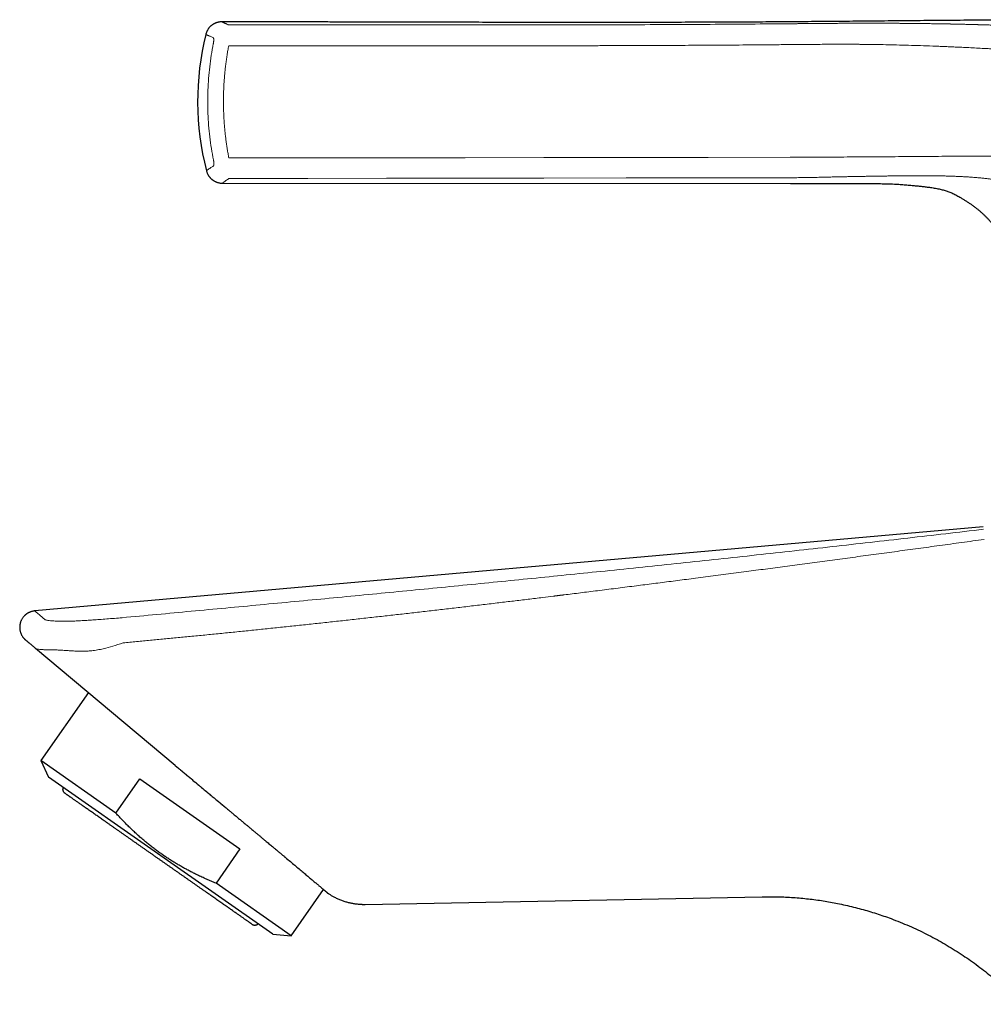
# Model space of a CAD drawing. Header units: millimetres. Extents: x 8 to 532, y 12 to 403.
# Tile 1 of 45: x 28 to 103, y 326 to 403. Entities that reach past the tile are written whole.
import ezdxf

# ---------------------------------------------------------------- set-up
doc = ezdxf.new("R2010")
doc.units = ezdxf.units.MM

msp = doc.modelspace()

# ---------------------------------------------------------------- linework, layer by layer
at = {"color": 7, "linetype": 'Continuous', "lineweight": 30}
for p, q in [((43.601, 390.308), (88.192, 390.271)), ((103.343, 363.305), (28.87, 356.712)), ((39.899, 344.557), (28.922, 353.769)), ((33.071, 350.287), (29.338, 344.955)), ((29.338, 344.955), (29.948, 343.647)), ((35.239, 340.823), (29.338, 344.955)), ((39.899, 344.557), (40.148, 344.349)), ((38.754, 337.481), (29.948, 343.647)), ((35.239, 340.823), (37.12, 343.508)), ((37.12, 343.508), (44.977, 338.007)), ((40.904, 343.719), (41.159, 343.507)), ((44.977, 338.007), (43.096, 335.321)), ((47.56, 331.315), (38.754, 337.481)), ((48.998, 331.189), (43.096, 335.321)), ((48.998, 331.189), (51.541, 334.821)), ((51.888, 334.529), (51.88, 334.535)), ((51.884, 334.532), (51.888, 334.529)), ((54.809, 333.656), (85.971, 334.259)), ((54.648, 333.659), (54.809, 333.656)), ((45.913, 332.102), (45.954, 332.077)), ((47.56, 331.315), (48.998, 331.189))]:
    msp.add_line(p, q, dxfattribs=at)
at = {"color": 8, "linetype": 'Continuous', "lineweight": 0, "flags": 128}
for points in [[(44.105, 392.29), (50.293, 392.297), (56.475, 392.304), (62.652, 392.312), (68.824, 392.32), (75.285, 392.328), (81.739, 392.337), (88.188, 392.346)], [(44.115, 390.679), (50.302, 390.686), (56.483, 390.694), (62.66, 390.702), (68.831, 390.71), (75.291, 390.719), (81.744, 390.728), (88.192, 390.737)]]:
    msp.add_lwpolyline(points, dxfattribs=at)
at = {"color": 7, "linetype": 'Continuous', "lineweight": 30}
msp.add_arc((63.547, 396.733), 21.895, 166.09621, 194.39968, dxfattribs=at)
for points, knots in [([(43.557, 402.982), (43.529, 402.981), (43.472, 402.981), (43.388, 402.972), (43.305, 402.959), (43.228, 402.941), (43.157, 402.92), (43.094, 402.898), (43.041, 402.876), (42.995, 402.855), (42.954, 402.834), (42.917, 402.815), (42.885, 402.796), (42.854, 402.777), (42.821, 402.755), (42.783, 402.728), (42.74, 402.695), (42.693, 402.656), (42.644, 402.61), (42.593, 402.557), (42.547, 402.503), (42.505, 402.448), (42.467, 402.394), (42.431, 402.336), (42.397, 402.273), (42.365, 402.206), (42.337, 402.136), (42.312, 402.065), (42.3, 402.017), (42.294, 401.994)], [0, 0, 0, 0, 0.047663, 0.098707, 0.147306, 0.19321, 0.236207, 0.276118, 0.307765, 0.336967, 0.363668, 0.387822, 0.409397, 0.428791, 0.44991, 0.477931, 0.509584, 0.544843, 0.58366, 0.625957, 0.671626, 0.708008, 0.746127, 0.785893, 0.827199, 0.869925, 0.913936, 0.959084, 1, 1, 1, 1]), ([(149.911, 401.917), (149.712, 401.93), (149.102, 401.97), (148.083, 402.034), (146.856, 402.109), (145.634, 402.182), (144.417, 402.253), (143.133, 402.325), (141.783, 402.399), (140.368, 402.472), (138.958, 402.542), (137.546, 402.609), (136.13, 402.672), (134.711, 402.732), (133.297, 402.788), (131.889, 402.839), (130.487, 402.887), (129.091, 402.93), (127.699, 402.969), (126.313, 403.003), (124.933, 403.033), (123.557, 403.059), (122.188, 403.081), (120.824, 403.1), (119.467, 403.115), (118.153, 403.127), (116.882, 403.136), (115.655, 403.143), (114.434, 403.147), (113.218, 403.15), (112.008, 403.151), (110.823, 403.15), (109.661, 403.147), (108.524, 403.144), (107.392, 403.139), (106.266, 403.133), (105.146, 403.127), (104.032, 403.119), (102.924, 403.111), (101.805, 403.102), (100.675, 403.093), (99.534, 403.083), (98.4, 403.073), (97.273, 403.062), (96.153, 403.052), (95.039, 403.042), (93.933, 403.031), (92.835, 403.021), (91.743, 403.012), (90.658, 403.002), (89.581, 402.993), (88.531, 402.985), (87.508, 402.978), (86.512, 402.972), (85.522, 402.966), (84.538, 402.961), (83.509, 402.956), (82.436, 402.951), (81.318, 402.947), (80.208, 402.944), (79.105, 402.941), (78.009, 402.938), (76.919, 402.936), (75.8, 402.935), (74.652, 402.934), (73.474, 402.933), (72.304, 402.933), (71.14, 402.933), (69.983, 402.934), (68.833, 402.935), (67.689, 402.936), (66.55, 402.938), (65.418, 402.94), (64.298, 402.942), (63.189, 402.944), (62.093, 402.946), (61.002, 402.949), (59.867, 402.951), (58.687, 402.954), (57.465, 402.957), (56.248, 402.96), (55.036, 402.962), (53.831, 402.965), (52.63, 402.968), (51.435, 402.97), (50.144, 402.973), (48.757, 402.976), (47.275, 402.978), (45.802, 402.98), (44.563, 402.981), (43.815, 402.982), (43.557, 402.982)], [0, 0, 0, 0, 0.005624, 0.017235, 0.028794, 0.040302, 0.051761, 0.063171, 0.076559, 0.089883, 0.103146, 0.116349, 0.129761, 0.143114, 0.156411, 0.169652, 0.182838, 0.195973, 0.209056, 0.222089, 0.235071, 0.248001, 0.260877, 0.273697, 0.286458, 0.29916, 0.310749, 0.322286, 0.333769, 0.345197, 0.356569, 0.367884, 0.37863, 0.389323, 0.399962, 0.410546, 0.421075, 0.431547, 0.441962, 0.45232, 0.463108, 0.473833, 0.484493, 0.495088, 0.505618, 0.516081, 0.526478, 0.536808, 0.547071, 0.557266, 0.567394, 0.577454, 0.586877, 0.596241, 0.605547, 0.614796, 0.62399, 0.634561, 0.645062, 0.655496, 0.665865, 0.67617, 0.686413, 0.696596, 0.707731, 0.718797, 0.729797, 0.740733, 0.751608, 0.762422, 0.773179, 0.783878, 0.794523, 0.805115, 0.815468, 0.825772, 0.836029, 0.84624, 0.857789, 0.869283, 0.880721, 0.892107, 0.903442, 0.914725, 0.92596, 0.937147, 0.951143, 0.965066, 0.978919, 0.992702, 1, 1, 1, 1]), ([(43.557, 402.982), (43.557, 402.982), (43.557, 402.982), (43.557, 402.982), (43.557, 402.982)], [0, 0, 0, 0, 0.521577, 1, 1, 1, 1]), ([(42.338, 391.297), (42.346, 391.268), (42.361, 391.21), (42.391, 391.128), (42.424, 391.051), (42.46, 390.981), (42.498, 390.918), (42.534, 390.863), (42.568, 390.817), (42.6, 390.778), (42.63, 390.743), (42.658, 390.712), (42.684, 390.686), (42.709, 390.661), (42.738, 390.635), (42.773, 390.604), (42.816, 390.571), (42.865, 390.535), (42.921, 390.499), (42.984, 390.463), (43.048, 390.431), (43.111, 390.403), (43.172, 390.38), (43.237, 390.359), (43.306, 390.341), (43.378, 390.327), (43.452, 390.316), (43.527, 390.309), (43.577, 390.309), (43.601, 390.309)], [0, 0, 0, 0, 0.052892, 0.103624, 0.151917, 0.197525, 0.240238, 0.279883, 0.311315, 0.340317, 0.366833, 0.390819, 0.412241, 0.431501, 0.452479, 0.480312, 0.511751, 0.546772, 0.585326, 0.62734, 0.672706, 0.708849, 0.746721, 0.786235, 0.827285, 0.869752, 0.913506, 0.958399, 1, 1, 1, 1]), ([(88.192, 390.271), (88.474, 390.271), (89.038, 390.27), (89.883, 390.272), (90.724, 390.278), (91.561, 390.284), (92.393, 390.288), (93.222, 390.289), (94.047, 390.286), (94.686, 390.279), (95.141, 390.273), (95.412, 390.269), (95.683, 390.265), (95.954, 390.263), (96.225, 390.251), (96.548, 390.233), (96.922, 390.208), (97.346, 390.173), (97.734, 390.139), (98.084, 390.105), (98.398, 390.072), (98.709, 390.036), (98.979, 390.002), (99.209, 389.97), (99.4, 389.942), (99.589, 389.911), (99.776, 389.876), (99.952, 389.839), (100.117, 389.799), (100.271, 389.756), (100.422, 389.709), (100.571, 389.657), (100.718, 389.602), (100.869, 389.538), (101.025, 389.465), (101.186, 389.384), (101.344, 389.299), (101.521, 389.2), (101.715, 389.085), (101.926, 388.954), (102.132, 388.82), (102.333, 388.683), (102.53, 388.543), (102.721, 388.401), (102.907, 388.255), (103.088, 388.106), (103.262, 387.953), (103.429, 387.796), (103.589, 387.637), (103.742, 387.476), (103.888, 387.31), (104.032, 387.138), (104.174, 386.957), (104.312, 386.769), (104.443, 386.578), (104.566, 386.384), (104.683, 386.188), (104.791, 385.995), (104.89, 385.803), (104.981, 385.615), (105.066, 385.425), (105.145, 385.235), (105.217, 385.05), (105.26, 384.928), (105.28, 384.869)], [0, 0, 0, 0, 0.0438, 0.087445, 0.130905, 0.174149, 0.217147, 0.259907, 0.302512, 0.345059, 0.35904, 0.373027, 0.38702, 0.401021, 0.415038, 0.429068, 0.451115, 0.473125, 0.495054, 0.511421, 0.527701, 0.543877, 0.559928, 0.569946, 0.579905, 0.589799, 0.599623, 0.609374, 0.61769, 0.625947, 0.634145, 0.642282, 0.650359, 0.65838, 0.667767, 0.677085, 0.686331, 0.6955, 0.708469, 0.721295, 0.73399, 0.746563, 0.759015, 0.771345, 0.783556, 0.79565, 0.807634, 0.819516, 0.831091, 0.842578, 0.853982, 0.865308, 0.877454, 0.88951, 0.901476, 0.913348, 0.925122, 0.936795, 0.947706, 0.958523, 0.969246, 0.979877, 0.990417, 1, 1, 1, 1]), ([(28.87, 356.707), (28.843, 356.705), (28.789, 356.699), (28.711, 356.685), (28.637, 356.667), (28.568, 356.646), (28.504, 356.623), (28.446, 356.598), (28.393, 356.573), (28.346, 356.548), (28.302, 356.522), (28.26, 356.495), (28.22, 356.468), (28.18, 356.438), (28.141, 356.407), (28.104, 356.374), (28.058, 356.33), (28.005, 356.275), (27.948, 356.206), (27.896, 356.133), (27.849, 356.056), (27.807, 355.976), (27.771, 355.894), (27.741, 355.809), (27.717, 355.722), (27.699, 355.634), (27.687, 355.545), (27.681, 355.455), (27.681, 355.365), (27.688, 355.274), (27.701, 355.184), (27.721, 355.095), (27.745, 355.013), (27.772, 354.938), (27.801, 354.871), (27.834, 354.805), (27.87, 354.741), (27.908, 354.682), (27.947, 354.628), (27.986, 354.58), (28.018, 354.543), (28.045, 354.514), (28.068, 354.491), (28.095, 354.465), (28.123, 354.439), (28.142, 354.423), (28.15, 354.416)], [0, 0, 0, 0, 0.026793, 0.052737, 0.077626, 0.101267, 0.123477, 0.144089, 0.162952, 0.179935, 0.196898, 0.21269, 0.228628, 0.244701, 0.260899, 0.277212, 0.293629, 0.322569, 0.351721, 0.381007, 0.410357, 0.439701, 0.468967, 0.498257, 0.527632, 0.557024, 0.586363, 0.615587, 0.644939, 0.674502, 0.704193, 0.733924, 0.763649, 0.787557, 0.811553, 0.835581, 0.859584, 0.883373, 0.904545, 0.924597, 0.943571, 0.952501, 0.963046, 0.975302, 0.989172, 1, 1, 1, 1]), ([(28.922, 353.769), (28.892, 353.793), (28.833, 353.843), (28.751, 353.912), (28.674, 353.977), (28.602, 354.037), (28.535, 354.093), (28.475, 354.143), (28.421, 354.188), (28.373, 354.229), (28.329, 354.265), (28.291, 354.298), (28.256, 354.327), (28.227, 354.351), (28.202, 354.372), (28.182, 354.389), (28.167, 354.402), (28.157, 354.41), (28.151, 354.415), (28.151, 354.415), (28.151, 354.415)], [0, 0, 0, 0, 0.060439, 0.120777, 0.181018, 0.241169, 0.301236, 0.361226, 0.417723, 0.474162, 0.530549, 0.586888, 0.643185, 0.699447, 0.755677, 0.811881, 0.868065, 0.924234, 0.979391, 1, 1, 1, 1]), ([(40.157, 344.341), (40.211, 344.297), (40.333, 344.194), (40.527, 344.033), (40.72, 343.872), (40.844, 343.77), (40.897, 343.726)], [0, 0, 0, 0, 0.218145, 0.502759, 0.78666, 1, 1, 1, 1]), ([(41.159, 343.507), (41.202, 343.471), (41.296, 343.393), (41.45, 343.265), (41.629, 343.116), (41.832, 342.946), (42.059, 342.757), (42.309, 342.548), (42.582, 342.32), (42.879, 342.073), (43.182, 341.82), (43.477, 341.574), (43.749, 341.347), (44, 341.137), (44.23, 340.946), (44.428, 340.78), (44.598, 340.638), (44.741, 340.519), (44.869, 340.412), (44.983, 340.317), (45.083, 340.234), (45.189, 340.145), (45.314, 340.041), (45.472, 339.909), (45.657, 339.755), (45.866, 339.58), (46.069, 339.411), (46.26, 339.251), (46.436, 339.105), (46.615, 338.956), (46.789, 338.81), (46.954, 338.672), (47.157, 338.503), (47.392, 338.307), (47.653, 338.089), (47.892, 337.889), (48.102, 337.714), (48.285, 337.561), (48.408, 337.457), (48.486, 337.392), (48.524, 337.36), (48.561, 337.329), (48.597, 337.299), (48.632, 337.27), (48.777, 337.149), (49.026, 336.94), (49.37, 336.651), (49.701, 336.373), (50.015, 336.109), (50.307, 335.863), (50.574, 335.637), (50.817, 335.432), (51.037, 335.247), (51.231, 335.083), (51.401, 334.939), (51.547, 334.816), (51.634, 334.743), (51.679, 334.705), (51.691, 334.695), (51.703, 334.684), (51.715, 334.675), (51.722, 334.669), (51.728, 334.664), (51.733, 334.66), (51.742, 334.651), (51.757, 334.639), (51.776, 334.623), (51.797, 334.606), (51.818, 334.588), (51.839, 334.57), (51.858, 334.554), (51.874, 334.541), (51.883, 334.533), (51.884, 334.532), (51.884, 334.532)], [0, 0, 0, 0, 0.008139, 0.017831, 0.029074, 0.041868, 0.056214, 0.071818, 0.08893, 0.107563, 0.127737, 0.146203, 0.163437, 0.17941, 0.194101, 0.207496, 0.217663, 0.22692, 0.235267, 0.242704, 0.249231, 0.25485, 0.263542, 0.274024, 0.286292, 0.300348, 0.316197, 0.32755, 0.339681, 0.352598, 0.364928, 0.376567, 0.387884, 0.408591, 0.428079, 0.446311, 0.463259, 0.477098, 0.489922, 0.493112, 0.496233, 0.499284, 0.502265, 0.505176, 0.508019, 0.538448, 0.569561, 0.601336, 0.633746, 0.666171, 0.697941, 0.729649, 0.761279, 0.792928, 0.824642, 0.856422, 0.888257, 0.891988, 0.895718, 0.89945, 0.903182, 0.906494, 0.906841, 0.908616, 0.911735, 0.917201, 0.924574, 0.933853, 0.943749, 0.955165, 0.9681, 0.982554, 0.998525, 1, 1, 1, 1]), ([(31.25, 342.369), (31.237, 342.379), (31.21, 342.399), (31.175, 342.436), (31.145, 342.476), (31.12, 342.519), (31.101, 342.566), (31.087, 342.614), (31.08, 342.666), (31.079, 342.719), (31.087, 342.774), (31.096, 342.813), (31.105, 342.833), (31.106, 342.836)], [0, 0, 0, 0, 0.095488, 0.191062, 0.286572, 0.381941, 0.477159, 0.572274, 0.667366, 0.772032, 0.876863, 0.981875, 1, 1, 1, 1]), ([(41.39, 343.315), (41.467, 343.25), (41.62, 343.122), (41.851, 342.929), (42.083, 342.737), (42.313, 342.545), (42.542, 342.354), (42.769, 342.164), (42.997, 341.974), (43.225, 341.784), (43.455, 341.592), (43.674, 341.409), (43.817, 341.29), (43.882, 341.236)], [0, 0, 0, 0, 0.092529, 0.18508, 0.277628, 0.370179, 0.461102, 0.552071, 0.643107, 0.734231, 0.827121, 0.920143, 1, 1, 1, 1]), ([(45.913, 332.102), (45.913, 332.102), (45.912, 332.103), (45.903, 332.109), (45.889, 332.119), (45.87, 332.132), (45.845, 332.15), (45.815, 332.171), (45.779, 332.195), (45.739, 332.224), (45.693, 332.256), (45.641, 332.293), (45.583, 332.333), (45.52, 332.377), (45.452, 332.425), (45.379, 332.476), (45.3, 332.531), (45.216, 332.59), (45.127, 332.652), (45.034, 332.718), (44.935, 332.787), (44.831, 332.859), (44.723, 332.935), (44.61, 333.014), (44.495, 333.094), (44.38, 333.175), (44.265, 333.256), (44.146, 333.339), (44.023, 333.425), (43.896, 333.514), (43.763, 333.607), (43.622, 333.706), (43.473, 333.81), (43.321, 333.917), (43.164, 334.026), (43.006, 334.138), (42.845, 334.25), (42.681, 334.365), (42.515, 334.481), (42.345, 334.6), (42.171, 334.722), (41.993, 334.847), (41.812, 334.974), (41.629, 335.102), (41.443, 335.232), (41.255, 335.363), (41.065, 335.496), (40.874, 335.63), (40.68, 335.766), (40.485, 335.902), (40.289, 336.04), (40.091, 336.178), (39.892, 336.318), (39.698, 336.454), (39.508, 336.587), (39.324, 336.716), (39.138, 336.845), (38.953, 336.975), (38.767, 337.105), (38.576, 337.239), (38.379, 337.377), (38.177, 337.518), (37.976, 337.66), (37.774, 337.801), (37.575, 337.94), (37.377, 338.079), (37.182, 338.215), (36.988, 338.352), (36.793, 338.488), (36.598, 338.624), (36.404, 338.76), (36.211, 338.895), (36.021, 339.029), (35.832, 339.161), (35.645, 339.292), (35.46, 339.421), (35.278, 339.548), (35.098, 339.674), (34.921, 339.798), (34.747, 339.92), (34.576, 340.04), (34.408, 340.158), (34.247, 340.27), (34.094, 340.377), (33.949, 340.479), (33.806, 340.579), (33.667, 340.677), (33.53, 340.772), (33.393, 340.868), (33.256, 340.964), (33.119, 341.06), (32.986, 341.153), (32.858, 341.243), (32.734, 341.33), (32.616, 341.413), (32.502, 341.492), (32.393, 341.568), (32.288, 341.642), (32.187, 341.713), (32.091, 341.78), (31.999, 341.845), (31.912, 341.905), (31.83, 341.963), (31.754, 342.016), (31.683, 342.066), (31.617, 342.112), (31.556, 342.155), (31.501, 342.193), (31.451, 342.228), (31.407, 342.259), (31.368, 342.287), (31.335, 342.309), (31.309, 342.328), (31.288, 342.343), (31.271, 342.354), (31.259, 342.362), (31.252, 342.368), (31.251, 342.368), (31.25, 342.369)], [0, 0, 0, 0, 0.00878, 0.01756, 0.026341, 0.035122, 0.043903, 0.052528, 0.061153, 0.069778, 0.078403, 0.087204, 0.096004, 0.104805, 0.113605, 0.122405, 0.131205, 0.140005, 0.148804, 0.157603, 0.166402, 0.175201, 0.183999, 0.192798, 0.201596, 0.209661, 0.217726, 0.225792, 0.233857, 0.241923, 0.249988, 0.258768, 0.267548, 0.276329, 0.28511, 0.293891, 0.302516, 0.311141, 0.319767, 0.328392, 0.337194, 0.345996, 0.354799, 0.363601, 0.372403, 0.381206, 0.390008, 0.39881, 0.407612, 0.416414, 0.425215, 0.434016, 0.442817, 0.451617, 0.459684, 0.467751, 0.475817, 0.483883, 0.491949, 0.500014, 0.508794, 0.517573, 0.526352, 0.535131, 0.54391, 0.552532, 0.561155, 0.569777, 0.5784, 0.587199, 0.595997, 0.604797, 0.613596, 0.622395, 0.631195, 0.639995, 0.648795, 0.657595, 0.666395, 0.675195, 0.683995, 0.692795, 0.701596, 0.709662, 0.717729, 0.725796, 0.733863, 0.741929, 0.749995, 0.758776, 0.767556, 0.776336, 0.785116, 0.793897, 0.80252, 0.811143, 0.819767, 0.82839, 0.83719, 0.84599, 0.85479, 0.86359, 0.872391, 0.881192, 0.889994, 0.898796, 0.907598, 0.9164, 0.925203, 0.934005, 0.942808, 0.95161, 0.959678, 0.967745, 0.975812, 0.983876, 0.991939, 1, 1, 1, 1]), ([(43.096, 335.321), (42.972, 335.372), (42.724, 335.474), (42.355, 335.633), (41.988, 335.799), (41.649, 335.959), (41.336, 336.113), (41.049, 336.259), (40.765, 336.41), (40.483, 336.565), (40.294, 336.673), (40.107, 336.782), (39.921, 336.892), (39.649, 337.06), (39.378, 337.232), (39.111, 337.409), (38.842, 337.595), (38.57, 337.788), (38.296, 337.991), (38.026, 338.198), (37.759, 338.411), (37.483, 338.638), (37.197, 338.883), (36.904, 339.144), (36.615, 339.411), (36.331, 339.683), (36.052, 339.961), (35.776, 340.243), (35.505, 340.531), (35.328, 340.725), (35.239, 340.823)], [0, 0, 0, 0, 0.041539, 0.083084, 0.124627, 0.166165, 0.199403, 0.232647, 0.265893, 0.299136, 0.332373, 0.333156, 0.366243, 0.399337, 0.432433, 0.465526, 0.498613, 0.533795, 0.568986, 0.604179, 0.63937, 0.674553, 0.715127, 0.755708, 0.79629, 0.836865, 0.877645, 0.918431, 0.959218, 1, 1, 1, 1]), ([(51.544, 334.818), (51.552, 334.812), (51.573, 334.794), (51.603, 334.768), (51.638, 334.739), (51.669, 334.712), (51.699, 334.688), (51.726, 334.665), (51.75, 334.644), (51.77, 334.627), (51.788, 334.612), (51.803, 334.599), (51.816, 334.588), (51.828, 334.578), (51.838, 334.569), (51.848, 334.562), (51.856, 334.555), (51.863, 334.548), (51.87, 334.543), (51.875, 334.539), (51.878, 334.537), (51.878, 334.536)], [0, 0, 0, 0, 0.0397774, 0.1071909, 0.175267, 0.2435595, 0.3115259, 0.3786243, 0.4443138, 0.5080544, 0.5618055, 0.6133898, 0.6628976, 0.7104981, 0.7563607, 0.8006543, 0.8435481, 0.8852106, 0.9360993, 0.9856431, 1, 1, 1, 1]), ([(51.828, 334.578), (51.831, 334.576), (51.839, 334.569), (51.851, 334.559), (51.862, 334.549), (51.868, 334.544), (51.87, 334.543)], [0, 0, 0, 0, 0.157858, 0.481798, 0.795533, 1, 1, 1, 1]), ([(51.884, 334.532), (51.895, 334.525), (51.935, 334.497), (52.006, 334.451), (52.098, 334.393), (52.196, 334.335), (52.299, 334.276), (52.413, 334.215), (52.537, 334.154), (52.668, 334.093), (52.802, 334.035), (52.939, 333.981), (53.076, 333.931), (53.212, 333.887), (53.347, 333.846), (53.482, 333.81), (53.614, 333.779), (53.744, 333.752), (53.87, 333.729), (53.994, 333.709), (54.119, 333.693), (54.246, 333.679), (54.347, 333.671), (54.417, 333.667), (54.456, 333.665), (54.492, 333.663), (54.521, 333.662), (54.542, 333.661), (54.557, 333.661), (54.567, 333.661), (54.576, 333.66), (54.584, 333.66), (54.591, 333.66), (54.598, 333.659), (54.605, 333.659), (54.612, 333.658), (54.62, 333.657), (54.627, 333.657), (54.634, 333.656), (54.639, 333.656), (54.644, 333.655), (54.647, 333.655), (54.648, 333.655)], [0, 0, 0, 0, 0.012282, 0.044252, 0.07719, 0.11184, 0.148204, 0.186284, 0.229923, 0.274117, 0.318644, 0.363488, 0.408629, 0.451632, 0.494857, 0.53748, 0.578972, 0.619321, 0.65852, 0.696563, 0.733483, 0.773989, 0.813726, 0.826055, 0.838303, 0.849345, 0.858304, 0.865187, 0.868816, 0.871538, 0.874308, 0.877663, 0.88186, 0.887033, 0.893252, 0.900559, 0.912036, 0.925529, 0.941059, 0.958642, 0.978286, 1, 1, 1, 1]), ([(85.971, 334.258), (86.386, 334.261), (87.206, 334.266), (88.421, 334.206), (89.608, 334.098), (90.768, 333.941), (91.74, 333.767), (92.531, 333.599), (93.148, 333.452), (93.757, 333.293), (94.356, 333.122), (94.946, 332.939), (95.526, 332.745), (96.389, 332.434), (97.518, 331.978), (98.885, 331.335), (100.195, 330.628), (101.449, 329.862), (102.649, 329.039), (103.797, 328.162), (104.888, 327.228), (105.734, 326.443), (106.196, 325.952), (106.332, 325.807)], [0, 0, 0, 0, 0.054905, 0.108434, 0.160849, 0.212384, 0.263198, 0.291401, 0.319366, 0.347086, 0.374558, 0.401776, 0.42874, 0.45545, 0.523122, 0.589642, 0.655157, 0.719847, 0.783888, 0.847481, 0.910859, 0.973707, 1, 1, 1, 1]), ([(45.929, 332.091), (45.931, 332.09), (45.935, 332.088), (45.94, 332.084), (45.946, 332.081), (45.952, 332.078), (45.958, 332.075), (45.964, 332.072), (45.97, 332.069), (45.975, 332.067), (45.98, 332.064), (45.985, 332.063), (45.989, 332.061), (45.997, 332.058), (46.008, 332.053), (46.023, 332.048), (46.048, 332.041), (46.08, 332.035), (46.115, 332.031), (46.145, 332.031), (46.174, 332.032), (46.203, 332.035), (46.233, 332.041), (46.264, 332.05), (46.296, 332.062), (46.331, 332.079), (46.366, 332.1), (46.389, 332.118), (46.4, 332.127)], [0, 0, 0, 0, 0.069381, 0.130841, 0.184414, 0.230155, 0.26816, 0.298612, 0.316714, 0.331086, 0.342371, 0.347257, 0.351939, 0.364404, 0.382597, 0.406511, 0.435471, 0.49419, 0.551764, 0.589526, 0.629293, 0.677387, 0.719136, 0.765763, 0.81729, 0.873744, 0.93515, 1, 1, 1, 1]), ([(45.99, 332.06), (45.994, 332.058), (46.013, 332.05), (46.05, 332.039), (46.1, 332.031), (46.15, 332.028), (46.2, 332.032), (46.251, 332.043), (46.301, 332.061), (46.35, 332.087), (46.384, 332.109), (46.4, 332.123), (46.402, 332.126)], [0, 0, 0, 0, 0.0303979, 0.1448776, 0.2591873, 0.3733167, 0.4873225, 0.6013016, 0.7267551, 0.8524062, 0.9782751, 1, 1, 1, 1])]:
    msp.add_open_spline(points, degree=3, knots=knots, dxfattribs=at)
at = {"color": 8, "linetype": 'Continuous', "lineweight": 0}
for points, knots in [([(43.557, 402.982), (43.557, 402.982), (43.559, 402.981), (43.569, 402.976), (43.586, 402.968), (43.611, 402.957), (43.642, 402.943), (43.68, 402.926), (43.723, 402.907), (43.772, 402.885), (43.824, 402.861), (43.883, 402.835), (43.947, 402.806), (44.017, 402.776), (44.069, 402.753), (44.094, 402.742)], [0, 0, 0, 0, 0.079518, 0.159594, 0.239668, 0.319738, 0.399803, 0.479861, 0.559911, 0.633282, 0.706646, 0.780003, 0.853351, 0.926685, 1, 1, 1, 1]), ([(88.193, 402.833), (86.094, 402.815), (81.896, 402.78), (75.598, 402.753), (69.299, 402.74), (62.999, 402.738), (56.698, 402.741), (50.397, 402.745), (46.195, 402.743), (44.094, 402.742)], [0, 0, 0, 0, 0.142797, 0.285612, 0.428448, 0.571305, 0.714184, 0.857083, 1, 1, 1, 1]), ([(116.456, 402.156), (116.357, 402.159), (116.161, 402.167), (115.872, 402.178), (115.588, 402.19), (115.31, 402.202), (115.038, 402.215), (114.771, 402.227), (114.522, 402.239), (114.288, 402.25), (114.079, 402.26), (113.934, 402.267), (113.852, 402.271), (113.822, 402.273), (113.793, 402.274), (113.762, 402.276), (113.658, 402.281), (113.481, 402.29), (113.233, 402.302), (112.97, 402.316), (112.693, 402.33), (112.4, 402.346), (112.104, 402.361), (111.804, 402.377), (111.5, 402.393), (111.261, 402.406), (111.09, 402.415), (110.987, 402.42), (110.883, 402.425), (110.779, 402.431), (110.674, 402.436), (110.566, 402.442), (110.454, 402.448), (110.292, 402.456), (110.083, 402.467), (109.827, 402.48), (109.546, 402.494), (109.239, 402.509), (108.905, 402.526), (108.565, 402.542), (108.218, 402.559), (107.864, 402.575), (107.504, 402.591), (107.206, 402.605), (106.974, 402.615), (106.808, 402.622), (106.642, 402.629), (106.473, 402.636), (106.303, 402.643), (106.13, 402.65), (105.93, 402.658), (105.702, 402.667), (105.447, 402.676), (105.187, 402.686), (104.922, 402.696), (104.649, 402.705), (104.371, 402.715), (104.087, 402.724), (103.798, 402.734), (103.564, 402.741), (103.423, 402.745), (103.376, 402.747), (103.363, 402.747), (103.35, 402.747), (103.337, 402.748), (103.324, 402.748), (103.313, 402.748), (103.296, 402.749), (103.272, 402.75), (103.227, 402.751), (103.168, 402.753), (103.098, 402.755), (103.025, 402.757), (102.949, 402.759), (102.868, 402.761), (102.782, 402.764), (102.69, 402.766), (102.593, 402.769), (102.49, 402.772), (102.382, 402.774), (102.27, 402.777), (102.152, 402.78), (102.031, 402.783), (101.904, 402.787), (101.772, 402.79), (101.634, 402.793), (101.492, 402.796), (101.344, 402.8), (101.197, 402.803), (101.051, 402.806), (100.913, 402.809), (100.817, 402.811), (100.765, 402.812), (100.752, 402.812), (100.739, 402.812), (100.726, 402.813), (100.713, 402.813), (100.7, 402.813), (100.687, 402.813), (100.602, 402.815), (100.447, 402.818), (100.223, 402.822), (100.003, 402.826), (99.788, 402.83), (99.578, 402.833), (99.372, 402.836), (99.17, 402.839), (98.97, 402.842), (98.773, 402.845), (98.577, 402.847), (98.387, 402.85), (98.202, 402.852), (98.022, 402.854), (97.849, 402.856), (97.681, 402.857), (97.518, 402.859), (97.361, 402.86), (97.21, 402.861), (97.065, 402.862), (96.947, 402.863), (96.853, 402.864), (96.784, 402.864), (96.716, 402.865), (96.646, 402.865), (96.498, 402.866), (96.269, 402.867), (95.964, 402.869), (95.66, 402.87), (95.36, 402.871), (95.064, 402.872), (94.793, 402.872), (94.545, 402.872), (94.322, 402.872), (94.102, 402.872), (93.884, 402.872), (93.609, 402.871), (93.274, 402.87), (92.877, 402.869), (92.478, 402.867), (92.092, 402.865), (91.72, 402.863), (91.378, 402.861), (91.107, 402.859), (90.935, 402.858), (90.866, 402.857), (90.841, 402.857), (90.835, 402.857), (90.828, 402.857), (90.821, 402.857), (90.814, 402.857), (90.807, 402.857), (90.795, 402.857), (90.774, 402.856), (90.742, 402.856), (90.703, 402.856), (90.657, 402.856), (90.604, 402.855), (90.548, 402.855), (90.491, 402.854), (90.434, 402.854), (90.374, 402.853), (90.314, 402.853), (90.255, 402.852), (90.18, 402.851), (90.088, 402.851), (89.981, 402.85), (89.896, 402.849), (89.831, 402.848), (89.783, 402.848), (89.733, 402.847), (89.679, 402.847), (89.611, 402.846), (89.528, 402.846), (89.431, 402.845), (89.328, 402.844), (89.221, 402.843), (89.145, 402.842), (89.099, 402.842), (89.087, 402.841), (89.074, 402.841), (89.06, 402.841), (89.044, 402.841), (89.025, 402.841), (88.984, 402.84), (88.923, 402.84), (88.845, 402.839), (88.762, 402.838), (88.676, 402.838), (88.589, 402.837), (88.51, 402.836), (88.438, 402.835), (88.374, 402.835), (88.318, 402.834), (88.27, 402.834), (88.229, 402.833), (88.204, 402.833), (88.193, 402.833)], [0, 0, 0, 0, 0.010585, 0.02104, 0.031364, 0.041557, 0.05162, 0.06155, 0.071347, 0.079689, 0.087931, 0.095101, 0.096221, 0.097338, 0.098454, 0.099568, 0.100936, 0.110332, 0.11987, 0.129551, 0.140724, 0.152081, 0.163621, 0.175345, 0.187251, 0.19934, 0.203369, 0.207419, 0.211488, 0.215577, 0.219686, 0.223815, 0.228269, 0.232942, 0.242842, 0.252888, 0.263082, 0.275923, 0.28899, 0.302282, 0.315802, 0.329548, 0.343521, 0.357722, 0.364042, 0.370406, 0.376815, 0.383267, 0.389763, 0.396303, 0.403135, 0.41265, 0.422307, 0.432106, 0.442047, 0.452316, 0.462732, 0.473297, 0.48401, 0.494872, 0.499109, 0.499586, 0.500063, 0.50054, 0.501018, 0.501496, 0.501974, 0.502182, 0.503393, 0.504674, 0.507135, 0.509818, 0.512402, 0.515163, 0.518102, 0.521218, 0.524574, 0.528114, 0.531838, 0.535747, 0.53984, 0.544039, 0.548417, 0.552973, 0.557707, 0.562619, 0.56771, 0.57298, 0.578429, 0.583372, 0.588453, 0.59304, 0.593496, 0.593954, 0.594412, 0.594871, 0.595332, 0.595793, 0.596256, 0.596719, 0.604732, 0.612562, 0.620208, 0.62767, 0.634949, 0.642044, 0.648954, 0.655679, 0.662526, 0.66917, 0.675609, 0.681844, 0.687874, 0.693701, 0.699322, 0.70474, 0.709952, 0.71496, 0.719763, 0.724361, 0.726706, 0.728994, 0.731224, 0.733403, 0.735943, 0.745822, 0.755861, 0.76573, 0.775429, 0.784955, 0.794306, 0.801529, 0.808644, 0.815649, 0.822546, 0.829333, 0.841775, 0.854261, 0.86679, 0.879363, 0.890462, 0.901586, 0.911391, 0.915708, 0.917609, 0.917822, 0.918035, 0.918249, 0.918462, 0.918675, 0.918889, 0.919102, 0.919854, 0.920834, 0.922041, 0.923475, 0.925136, 0.927023, 0.928665, 0.930446, 0.932367, 0.934242, 0.936047, 0.937818, 0.941261, 0.944571, 0.947749, 0.949201, 0.950623, 0.952206, 0.953894, 0.955639, 0.958532, 0.96157, 0.964752, 0.968078, 0.971496, 0.971888, 0.972282, 0.972678, 0.973075, 0.973544, 0.974188, 0.974824, 0.977395, 0.979837, 0.982149, 0.985093, 0.987799, 0.990265, 0.992492, 0.994482, 0.996205, 0.997698, 0.998963, 1, 1, 1, 1]), ([(42.294, 401.994), (42.294, 401.994), (42.294, 401.994), (42.3, 401.992), (42.312, 401.986), (42.33, 401.978), (42.353, 401.968), (42.383, 401.955), (42.419, 401.939), (42.469, 401.917), (42.538, 401.887), (42.632, 401.847), (42.741, 401.8), (42.826, 401.764), (42.869, 401.746)], [0, 0, 0, 0, 0.03953, 0.110385, 0.181452, 0.252738, 0.324249, 0.39599, 0.467966, 0.540184, 0.654169, 0.768786, 0.884056, 1, 1, 1, 1]), ([(42.869, 401.746), (42.873, 401.743), (42.88, 401.739), (42.89, 401.726), (42.898, 401.709), (42.905, 401.688), (42.91, 401.663), (42.914, 401.634), (42.916, 401.604), (42.917, 401.573), (42.917, 401.538), (42.915, 401.501), (42.912, 401.459), (42.907, 401.415), (42.901, 401.368), (42.893, 401.317), (42.886, 401.281), (42.883, 401.263)], [0, 0, 0, 0, 0.073002, 0.143833, 0.21356, 0.282571, 0.350247, 0.414741, 0.476887, 0.536344, 0.592902, 0.657637, 0.721266, 0.785636, 0.852825, 0.924232, 1, 1, 1, 1]), ([(42.883, 401.263), (42.827, 400.962), (42.717, 400.361), (42.595, 399.45), (42.507, 398.535), (42.455, 397.617), (42.438, 396.697), (42.457, 395.777), (42.512, 394.859), (42.603, 393.944), (42.727, 393.034), (42.84, 392.433), (42.896, 392.133)], [0, 0, 0, 0, 0.100023, 0.200031, 0.300028, 0.400017, 0.500003, 0.599988, 0.699976, 0.799972, 0.899979, 1, 1, 1, 1]), ([(44.093, 401.107), (44.07, 400.984), (44.024, 400.737), (43.962, 400.365), (43.907, 399.993), (43.857, 399.619), (43.814, 399.245), (43.778, 398.885), (43.749, 398.539), (43.726, 398.208), (43.709, 397.914), (43.698, 397.657), (43.691, 397.446), (43.687, 397.3), (43.685, 397.219), (43.685, 397.194), (43.684, 397.168), (43.684, 397.143), (43.683, 397.118), (43.681, 396.971), (43.679, 396.704), (43.683, 396.316), (43.693, 395.929), (43.709, 395.543), (43.732, 395.157), (43.761, 394.772), (43.795, 394.399), (43.834, 394.037), (43.878, 393.686), (43.926, 393.336), (43.98, 392.986), (44.039, 392.637), (44.083, 392.406), (44.105, 392.29)], [0, 0, 0, 0, 0.042575, 0.085107, 0.127608, 0.170087, 0.212557, 0.255027, 0.292411, 0.329812, 0.367236, 0.391954, 0.416687, 0.438467, 0.44132, 0.444174, 0.447027, 0.449882, 0.452736, 0.455591, 0.499319, 0.542976, 0.586573, 0.630122, 0.673634, 0.717122, 0.760597, 0.800447, 0.840305, 0.880181, 0.920082, 0.960019, 1, 1, 1, 1]), ([(88.188, 401.196), (87.803, 401.192), (87.034, 401.185), (85.883, 401.175), (84.736, 401.166), (83.595, 401.157), (82.459, 401.15), (81.328, 401.143), (80.203, 401.136), (79.065, 401.131), (77.912, 401.126), (76.744, 401.121), (75.576, 401.117), (74.409, 401.113), (73.242, 401.11), (72.205, 401.108), (71.299, 401.107), (70.524, 401.105), (69.753, 401.104), (68.986, 401.103), (68.23, 401.103), (67.484, 401.102), (66.748, 401.102), (66.02, 401.101), (65.323, 401.101), (64.659, 401.101), (64.027, 401.101), (63.401, 401.101), (62.781, 401.101), (62.169, 401.101), (61.563, 401.102), (60.963, 401.102), (60.38, 401.102), (59.814, 401.102), (59.263, 401.103), (58.719, 401.103), (58.18, 401.103), (57.648, 401.104), (57.131, 401.104), (56.631, 401.104), (56.146, 401.105), (55.665, 401.105), (55.191, 401.105), (54.703, 401.106), (54.203, 401.106), (53.69, 401.106), (53.184, 401.107), (52.683, 401.107), (52.189, 401.107), (51.699, 401.107), (51.214, 401.108), (50.68, 401.108), (50.098, 401.108), (49.467, 401.108), (48.84, 401.108), (48.216, 401.108), (47.594, 401.108), (46.938, 401.108), (46.248, 401.108), (45.525, 401.108), (44.807, 401.108), (44.33, 401.107), (44.093, 401.107)], [0, 0, 0, 0, 0.026202, 0.052309, 0.078312, 0.104202, 0.129969, 0.155603, 0.181108, 0.206512, 0.233047, 0.259536, 0.28601, 0.312497, 0.338967, 0.365362, 0.38303, 0.400621, 0.418118, 0.435505, 0.452764, 0.469582, 0.486259, 0.502788, 0.51916, 0.533638, 0.547979, 0.562177, 0.576226, 0.590122, 0.603865, 0.617455, 0.630892, 0.64352, 0.656008, 0.668358, 0.680568, 0.69264, 0.704573, 0.715698, 0.726703, 0.737589, 0.748358, 0.759012, 0.77077, 0.782388, 0.793871, 0.805219, 0.816439, 0.827541, 0.838537, 0.849439, 0.86385, 0.878145, 0.892353, 0.9065, 0.920606, 0.934663, 0.951157, 0.967554, 0.983841, 1, 1, 1, 1]), ([(115.603, 400.254), (115.281, 400.262), (114.634, 400.28), (113.686, 400.315), (112.739, 400.357), (111.825, 400.402), (110.937, 400.449), (110.302, 400.485), (109.884, 400.51), (109.687, 400.522), (109.506, 400.532), (109.338, 400.543), (109.178, 400.552), (109.006, 400.563), (108.782, 400.577), (108.5, 400.594), (108.153, 400.616), (107.77, 400.639), (107.348, 400.665), (106.888, 400.693), (106.428, 400.721), (105.973, 400.748), (105.528, 400.774), (105.072, 400.8), (104.615, 400.826), (104.171, 400.851), (103.669, 400.878), (103.115, 400.908), (102.514, 400.938), (101.94, 400.967), (101.487, 400.988), (101.149, 401.004), (100.92, 401.014), (100.696, 401.024), (100.479, 401.033), (100.268, 401.042), (100.062, 401.051), (99.606, 401.069), (98.9, 401.096), (97.942, 401.128), (97.004, 401.155), (96.122, 401.176), (95.295, 401.193), (94.554, 401.205), (94.046, 401.211), (93.767, 401.213), (93.682, 401.214), (93.596, 401.215), (93.511, 401.216), (93.427, 401.216), (93.23, 401.218), (92.908, 401.219), (92.445, 401.22), (91.943, 401.22), (91.401, 401.219), (90.825, 401.216), (90.215, 401.213), (89.572, 401.208), (88.892, 401.203), (88.427, 401.198), (88.188, 401.196)], [0, 0, 0, 0, 0.035697, 0.071797, 0.108583, 0.146294, 0.180301, 0.215054, 0.222955, 0.230892, 0.238865, 0.244879, 0.251201, 0.258163, 0.265769, 0.278265, 0.292214, 0.30763, 0.324528, 0.342918, 0.362803, 0.379476, 0.397069, 0.415468, 0.433243, 0.450505, 0.467241, 0.49133, 0.514178, 0.535768, 0.556092, 0.564806, 0.573266, 0.581473, 0.589428, 0.597131, 0.604585, 0.611791, 0.64673, 0.680444, 0.712911, 0.744143, 0.770622, 0.796178, 0.81794, 0.820742, 0.823533, 0.826314, 0.829085, 0.831845, 0.834594, 0.84829, 0.863266, 0.879483, 0.896899, 0.915485, 0.934874, 0.955403, 0.977098, 1, 1, 1, 1]), ([(42.896, 392.133), (42.9, 392.114), (42.906, 392.078), (42.915, 392.025), (42.921, 391.975), (42.926, 391.927), (42.929, 391.883), (42.93, 391.843), (42.93, 391.808), (42.928, 391.777), (42.925, 391.75), (42.921, 391.726), (42.916, 391.705), (42.909, 391.687), (42.9, 391.673), (42.893, 391.667), (42.89, 391.664)], [0, 0, 0, 0, 0.080369, 0.158364, 0.235235, 0.311103, 0.385259, 0.457026, 0.525704, 0.59068, 0.655888, 0.719926, 0.784655, 0.852196, 0.92395, 1, 1, 1, 1]), ([(88.188, 392.346), (88.802, 392.348), (90.045, 392.353), (91.945, 392.361), (93.908, 392.373), (95.937, 392.387), (98.024, 392.402), (99.397, 392.412), (100.1, 392.418)], [0, 0, 0, 0, 0.149385, 0.302588, 0.462865, 0.632127, 0.811366, 1, 1, 1, 1]), ([(100.1, 392.418), (100.53, 392.42), (101.398, 392.423), (102.677, 392.428), (103.948, 392.433), (105.205, 392.436), (106.442, 392.438), (107.654, 392.439), (108.837, 392.438), (110.008, 392.436), (111.166, 392.433), (112.311, 392.429), (113.431, 392.424), (114.536, 392.42), (115.637, 392.417), (116.388, 392.418), (116.761, 392.418)], [0, 0, 0, 0, 0.07194, 0.145215, 0.219424, 0.294116, 0.368804, 0.44299, 0.516254, 0.588198, 0.661739, 0.733221, 0.802564, 0.869788, 0.935372, 1, 1, 1, 1]), ([(42.89, 391.664), (42.82, 391.616), (42.682, 391.522), (42.53, 391.419), (42.421, 391.343), (42.353, 391.297), (42.344, 391.291), (42.34, 391.288)], [0, 0, 0, 0, 0.201457, 0.401949, 0.60171, 0.800979, 1, 1, 1, 1]), ([(44.115, 390.679), (44.071, 390.647), (43.982, 390.584), (43.872, 390.506), (43.779, 390.439), (43.72, 390.396), (43.682, 390.368), (43.658, 390.352), (43.639, 390.338), (43.623, 390.326), (43.611, 390.317), (43.604, 390.312), (43.599, 390.308), (43.6, 390.309), (43.601, 390.31)], [0, 0, 0, 0, 0.134659, 0.269102, 0.403428, 0.537737, 0.598062, 0.658413, 0.718799, 0.779228, 0.839711, 0.900255, 0.96087, 1, 1, 1, 1]), ([(100.099, 390.878), (99.976, 390.88), (99.731, 390.884), (99.364, 390.889), (98.999, 390.891), (98.636, 390.893), (98.3, 390.893), (97.99, 390.892), (97.706, 390.891), (97.422, 390.89), (97.137, 390.888), (96.852, 390.885), (96.564, 390.882), (96.275, 390.879), (95.984, 390.875), (95.691, 390.871), (95.399, 390.867), (95.106, 390.863), (94.814, 390.858), (94.52, 390.853), (94.218, 390.848), (93.907, 390.843), (93.588, 390.837), (93.269, 390.831), (92.95, 390.825), (92.631, 390.818), (92.294, 390.811), (91.938, 390.804), (91.565, 390.796), (91.192, 390.788), (90.768, 390.778), (90.292, 390.767), (89.764, 390.756), (89.239, 390.746), (88.715, 390.739), (88.366, 390.738), (88.192, 390.737)], [0, 0, 0, 0, 0.033409, 0.066439, 0.099133, 0.131529, 0.163666, 0.188762, 0.213744, 0.238632, 0.263443, 0.288197, 0.312913, 0.337612, 0.362314, 0.387025, 0.41174, 0.436012, 0.460278, 0.484534, 0.508775, 0.534928, 0.561047, 0.587125, 0.61316, 0.639143, 0.665067, 0.695537, 0.725915, 0.756205, 0.786411, 0.829421, 0.872275, 0.914983, 0.957554, 1, 1, 1, 1]), ([(109.426, 386.041), (109.418, 386.099), (109.402, 386.217), (109.378, 386.393), (109.352, 386.568), (109.324, 386.742), (109.294, 386.915), (109.262, 387.074), (109.229, 387.22), (109.195, 387.353), (109.158, 387.484), (109.118, 387.613), (109.073, 387.741), (109.024, 387.864), (108.97, 387.984), (108.913, 388.1), (108.851, 388.212), (108.785, 388.321), (108.715, 388.426), (108.641, 388.527), (108.56, 388.631), (108.472, 388.735), (108.376, 388.84), (108.277, 388.941), (108.175, 389.038), (108.071, 389.13), (107.962, 389.222), (107.846, 389.313), (107.725, 389.403), (107.602, 389.488), (107.478, 389.568), (107.353, 389.644), (107.22, 389.719), (107.079, 389.794), (106.93, 389.866), (106.78, 389.934), (106.616, 390.003), (106.437, 390.072), (106.243, 390.14), (106.05, 390.201), (105.857, 390.258), (105.665, 390.309), (105.474, 390.356), (105.255, 390.406), (105.007, 390.456), (104.73, 390.507), (104.454, 390.553), (104.179, 390.594), (103.905, 390.632), (103.615, 390.667), (103.31, 390.701), (102.989, 390.732), (102.668, 390.759), (102.347, 390.784), (102.023, 390.805), (101.699, 390.823), (101.376, 390.838), (101.054, 390.851), (100.735, 390.862), (100.417, 390.871), (100.205, 390.875), (100.099, 390.878)], [0, 0, 0, 0, 0.013499, 0.026953, 0.040364, 0.053731, 0.067056, 0.08034, 0.090752, 0.10114, 0.111504, 0.121841, 0.13215, 0.142429, 0.152416, 0.162378, 0.172317, 0.182231, 0.192119, 0.201979, 0.211812, 0.223248, 0.234647, 0.246012, 0.257344, 0.268644, 0.279914, 0.2925, 0.305044, 0.317545, 0.330001, 0.342412, 0.354777, 0.369291, 0.383744, 0.398136, 0.412467, 0.430988, 0.449402, 0.467706, 0.485898, 0.503979, 0.52195, 0.539816, 0.565776, 0.591521, 0.61705, 0.642361, 0.667455, 0.692336, 0.72139, 0.750154, 0.77863, 0.806817, 0.835284, 0.863457, 0.891339, 0.918933, 0.94624, 0.973262, 1, 1, 1, 1]), ([(35.733, 356.178), (37.54, 356.346), (41.155, 356.68), (46.574, 357.188), (51.991, 357.701), (57.406, 358.222), (62.819, 358.751), (68.23, 359.291), (73.82, 359.86), (79.588, 360.462), (85.534, 361.099), (91.478, 361.754), (97.42, 362.426), (101.379, 362.891), (103.359, 363.124)], [0, 0, 0, 0, 0.080002, 0.159999, 0.239995, 0.319991, 0.399988, 0.479988, 0.559991, 0.647998, 0.736006, 0.824011, 0.91201, 1, 1, 1, 1]), ([(103.398, 362.322), (103.104, 362.282), (102.52, 362.201), (101.647, 362.081), (100.779, 361.962), (99.918, 361.844), (99.068, 361.727), (98.229, 361.613), (97.401, 361.5), (96.579, 361.388), (95.758, 361.276), (94.936, 361.164), (94.116, 361.053), (93.301, 360.943), (92.493, 360.834), (91.691, 360.726), (90.895, 360.619), (90.105, 360.513), (89.322, 360.409), (88.544, 360.305), (87.773, 360.202), (87.008, 360.101), (86.249, 360), (85.496, 359.9), (84.725, 359.799), (83.935, 359.695), (83.128, 359.589), (82.329, 359.485), (81.537, 359.381), (80.776, 359.282), (80.045, 359.188), (79.345, 359.097), (78.65, 359.008), (77.962, 358.919), (77.28, 358.832), (76.604, 358.745), (75.912, 358.657), (75.205, 358.568), (74.483, 358.476), (73.768, 358.386), (73.06, 358.297), (72.376, 358.212), (71.713, 358.129), (71.073, 358.05), (70.623, 357.994), (70.36, 357.962), (70.282, 357.952), (70.205, 357.943), (70.128, 357.933), (70.052, 357.924), (69.987, 357.916), (69.932, 357.909), (69.885, 357.904), (69.837, 357.898), (69.785, 357.891), (69.729, 357.884), (69.667, 357.877), (69.34, 357.837), (68.65, 357.752), (67.601, 357.625), (66.456, 357.487), (65.285, 357.346), (64.087, 357.204), (62.863, 357.059), (61.644, 356.916), (60.432, 356.776), (59.225, 356.637), (58.025, 356.5), (56.831, 356.365), (55.623, 356.229), (54.403, 356.094), (53.171, 355.958), (51.946, 355.824), (50.726, 355.693), (49.514, 355.563), (48.308, 355.436), (47.108, 355.311), (45.915, 355.187), (44.729, 355.066), (43.549, 354.947), (42.375, 354.83), (41.231, 354.717), (40.114, 354.608), (39.026, 354.503), (37.943, 354.4), (36.866, 354.299), (36.15, 354.232), (35.793, 354.199)], [0, 0, 0, 0, 0.013039, 0.025986, 0.038843, 0.051608, 0.064282, 0.076641, 0.088912, 0.101095, 0.11319, 0.125441, 0.137601, 0.149669, 0.161645, 0.17353, 0.185324, 0.197025, 0.208635, 0.220154, 0.231581, 0.242916, 0.25416, 0.265312, 0.276373, 0.288434, 0.300384, 0.312223, 0.323952, 0.335569, 0.346035, 0.356409, 0.366691, 0.376882, 0.386981, 0.396988, 0.406904, 0.417706, 0.428397, 0.438978, 0.449447, 0.459806, 0.469374, 0.478846, 0.488221, 0.489369, 0.490516, 0.491662, 0.492806, 0.493944, 0.495007, 0.495695, 0.496384, 0.497097, 0.497854, 0.498679, 0.499591, 0.500592, 0.513211, 0.530217, 0.547146, 0.563998, 0.582191, 0.600294, 0.618308, 0.636231, 0.654064, 0.671807, 0.68946, 0.707023, 0.725327, 0.743531, 0.761637, 0.779644, 0.797552, 0.815362, 0.833073, 0.850686, 0.8682, 0.885616, 0.902933, 0.920152, 0.936296, 0.952353, 0.968323, 0.984205, 1, 1, 1, 1]), ([(28.87, 356.707), (28.887, 356.693), (28.921, 356.663), (29.177, 356.442), (29.48, 356.18), (29.633, 356.048)], [0, 0, 0, 0, 0.3317216, 0.6646552, 1, 1, 1, 1]), ([(29.633, 356.048), (29.65, 356.037), (29.684, 356.015), (29.779, 355.987), (29.915, 355.96), (30.102, 355.936), (30.344, 355.917), (30.607, 355.904), (30.889, 355.895), (31.205, 355.892), (31.579, 355.899), (32.005, 355.915), (32.464, 355.938), (32.942, 355.968), (33.436, 356.001), (33.96, 356.038), (34.523, 356.079), (35.12, 356.124), (35.529, 356.16), (35.733, 356.178)], [0, 0, 0, 0, 0.04086, 0.07988, 0.117394, 0.17119, 0.222728, 0.272634, 0.322144, 0.373294, 0.429261, 0.491302, 0.556604, 0.622295, 0.688514, 0.758206, 0.836029, 0.917909, 1, 1, 1, 1]), ([(35.793, 354.199), (35.525, 354.108), (35.008, 353.933), (34.415, 353.775), (34.015, 353.689), (33.789, 353.646), (33.569, 353.611), (33.356, 353.583), (33.15, 353.563), (32.947, 353.55), (32.718, 353.544), (32.435, 353.544), (32.094, 353.552), (31.745, 353.57), (31.431, 353.59), (31.176, 353.608), (30.911, 353.629), (30.62, 353.642), (30.291, 353.647), (29.966, 353.649), (29.65, 353.657), (29.367, 353.676), (29.144, 353.701), (28.988, 353.731), (28.944, 353.756), (28.922, 353.769)], [0, 0, 0, 0, 0.091146, 0.175678, 0.202434, 0.228488, 0.25385, 0.278531, 0.302544, 0.325902, 0.349727, 0.383109, 0.426049, 0.472623, 0.511168, 0.543729, 0.570311, 0.61488, 0.663104, 0.71518, 0.771262, 0.832413, 0.89065, 0.946364, 1, 1, 1, 1]), ([(40.148, 344.349), (40.232, 344.279), (40.399, 344.14), (40.651, 343.93), (40.82, 343.789), (40.904, 343.719)], [0, 0, 0, 0, 0.333554, 0.666802, 1, 1, 1, 1])]:
    msp.add_open_spline(points, degree=3, knots=knots, dxfattribs=at)

doc.saveas('drawing.dxf')
